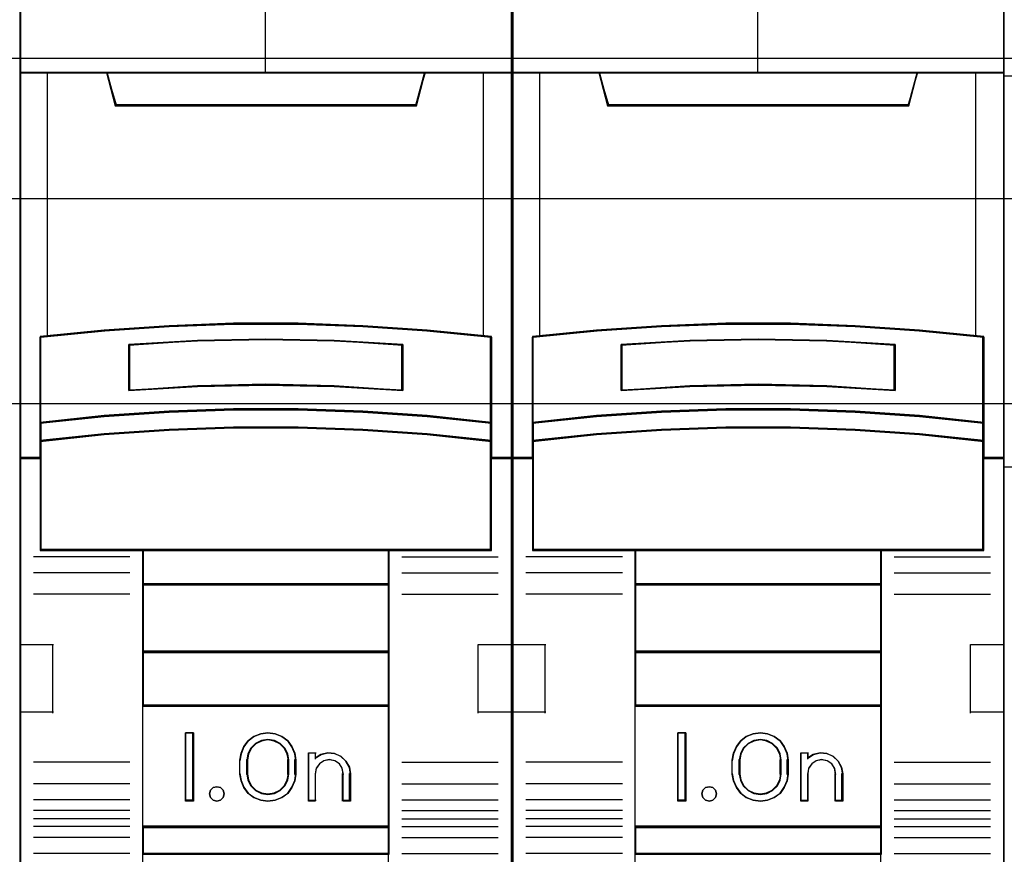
# Model space of a CAD drawing. Extents: x -543332 to -314699, y -9028 to 155584.
# Tile 87 of 256: x -448889 to -448529, y 27283 to 27589. Entities that reach past the tile are written whole.
import ezdxf

# ---------------------------------------------------------------- set-up
doc = ezdxf.new("R2010")
doc.units = 0
doc.header["$MEASUREMENT"] = 0
doc.layers.get('0').update_dxf_attribs({"color": 8})
for name, color, linetype in [('30', 7, 'Continuous'), ('45', 8, 'Continuous'), ('50', 7, 'Continuous')]:
    doc.layers.add(name, color=color, linetype=linetype)

# ---------------------------------------------------------------- blocks, each defined once
blk = doc.blocks.new('*U1080')
at = {"layer": '50', "color": 7}
blk.add_lwpolyline([(61.983887, -137.34823), (386.017439, -137.34823), (386.017439, -183.650891), (61.983887, -183.650891), (61.983887, -137.34823)], dxfattribs=at)
blk = doc.blocks.new('*U1081')
at = {"layer": '30', "color": 7}
blk.add_lwpolyline([(51.981526, -142.47767), (396.088727, -142.47767), (396.088727, -178.455247), (51.981526, -178.455247), (51.981526, -142.47767)], close=True, dxfattribs=at)
for points in [[(51.981526, -142.47767), (396.088727, -142.47767), (396.088727, -178.455247), (51.981526, -178.455247), (51.981526, -142.47767)], [(51.981526, -149.974543), (396.088727, -149.974543), (396.088727, -170.958374), (51.981526, -170.958374), (51.981526, -149.974543)]]:
    blk.add_lwpolyline(points, dxfattribs=at)
blk = doc.blocks.new('*U1084')
at = {"layer": '45', "color": 7}
for points in [[(151.994532, -119.158183), (134.007249, -119.158183), (134.007249, -200.929979), (151.994532, -200.929979), (151.994532, -119.158183)], [(141.821032, -147.071425), (144.18075, -147.071425), (146.540467, -147.159348), (148.89462, -147.324202), (151.248772, -147.554998), (151.248772, -150.692723), (151.248772, -151.36313), (151.248772, -151.995071), (151.994532, -151.995071), (151.994532, -137.872561), (150.992765, -137.872561), (148.816705, -137.872561), (148.499478, -139.054016), (137.502303, -139.054016), (137.185077, -137.872561), (135.009016, -137.872561), (134.007249, -137.872561), (134.007249, -151.995071), (134.753009, -151.995071), (134.753009, -151.36313), (134.753009, -150.692723), (134.753009, -147.554998), (137.096031, -147.324202), (139.461314, -147.159348), (141.821032, -147.071425)], [(137.495507, -139.090703), (148.506274, -139.090703), (148.823892, -137.872561), (142.995318, -137.872561), (137.177889, -137.872561), (137.495507, -139.090703)], [(146.542713, -150.292962), (148.897478, -150.453663), (151.252242, -150.697484), (151.252242, -147.533347), (148.897478, -147.300609), (146.542713, -147.134367), (144.182382, -147.045705), (141.82205, -147.045705), (139.461719, -147.134367), (137.095821, -147.300609), (134.75219, -147.533347), (134.75219, -150.697484), (137.095821, -150.453663), (139.461719, -150.292962), (141.82205, -150.209841), (144.182382, -150.209841), (146.542713, -150.292962)], [(148.007373, -147.821561), (148.007373, -149.497879), (145.504132, -149.357718), (142.995315, -149.312867), (140.497649, -149.357718), (137.994408, -149.497879), (137.994408, -147.821561), (140.497649, -147.675794), (142.995315, -147.630943), (145.504132, -147.675794), (148.007373, -147.821561)], [(145.504132, -149.357718), (148.007373, -149.497879), (148.007373, -147.821561), (145.504132, -147.675794), (142.995315, -147.630943), (140.497649, -147.675794), (137.994408, -147.821561), (137.994408, -149.497879), (140.497649, -149.357718), (142.995315, -149.312867), (145.504132, -149.357718)], [(148.897478, -150.422835), (146.542713, -150.258272), (144.182382, -150.173153), (141.82205, -150.173153), (139.461719, -150.258272), (137.095821, -150.422835), (134.75219, -150.672516), (134.75219, -151.364815), (137.095821, -151.115133), (139.461719, -150.95057), (141.82205, -150.865452), (144.182382, -150.865452), (146.542713, -150.95057), (148.897478, -151.115133), (151.252242, -151.364815), (151.252242, -150.672516), (148.897478, -150.422835)], [(146.542713, -150.926076), (144.182382, -150.843132), (141.82205, -150.843132), (139.461719, -150.926076), (137.095821, -151.086436), (134.75219, -151.329741), (134.75219, -151.96565), (134.75219, -155.360852), (138.504226, -155.360852), (147.500206, -155.360852), (151.252242, -155.360852), (151.252242, -151.96565), (151.252242, -151.329741), (148.897478, -151.086436), (146.542713, -150.926076)], [(138.492803, -156.616069), (147.508978, -156.616069), (147.508978, -155.318482), (138.492803, -155.318482), (138.492803, -156.616069)], [(147.508978, -156.573698), (138.492803, -156.573698), (138.492803, -159.081483), (147.508978, -159.081483), (147.508978, -156.573698)], [(147.508978, -159.039113), (138.492803, -159.039113), (138.492803, -161.049049), (147.508978, -161.049049), (147.508978, -159.039113)], [(138.492803, -165.482028), (147.508978, -165.482028), (147.508978, -161.006678), (138.492803, -161.006678), (138.492803, -165.482028)], [(140.356482, -162.020914), (140.356482, -164.528699), (140.059565, -164.528699), (140.059565, -162.020914), (140.356482, -162.020914)], [(144.06006, -162.767677), (144.099745, -163.018456), (144.099745, -163.531158), (144.06006, -163.781937), (143.952345, -164.027142), (143.799275, -164.238911), (143.589513, -164.389378), (143.340065, -164.489689), (143.07928, -164.528699), (142.812825, -164.489689), (142.563378, -164.389378), (142.359285, -164.238911), (142.200546, -164.027142), (142.09283, -163.781937), (142.053145, -163.531158), (142.053145, -163.018456), (142.09283, -162.767677), (142.200546, -162.522471), (142.359285, -162.310703), (142.563378, -162.160236), (142.812825, -162.059924), (143.07928, -162.020914), (143.340065, -162.059924), (143.589513, -162.160236), (143.799275, -162.310703), (143.952345, -162.522471), (144.06006, -162.767677)], [(143.842595, -163.530832), (143.842595, -163.016429), (143.802652, -162.792776), (143.699941, -162.580306), (143.523051, -162.412566), (143.311924, -162.30633), (143.077973, -162.267191), (142.838315, -162.30633), (142.627188, -162.412566), (142.450298, -162.580306), (142.347587, -162.792776), (142.307645, -163.016429), (142.307645, -163.530832), (142.347587, -163.754485), (142.450298, -163.966955), (142.627188, -164.134695), (142.838315, -164.24093), (143.077973, -164.274478), (143.311924, -164.24093), (143.523051, -164.134695), (143.699941, -163.966955), (143.802652, -163.754485), (143.842595, -163.530832)], [(145.020571, -162.815902), (145.271641, -162.759744), (145.511299, -162.782207), (145.745251, -162.883291), (145.927847, -163.057378), (146.053382, -163.276392), (146.093325, -163.523484), (146.093325, -164.528699), (145.830843, -164.528699), (145.830843, -163.523484), (145.7909, -163.321317), (145.688189, -163.158461), (145.522711, -163.046147), (145.31729, -163.006837), (145.123282, -163.046147), (144.96351, -163.158461), (144.843681, -163.321317), (144.809445, -163.523484), (144.809445, -164.528699), (144.558375, -164.528699), (144.558375, -162.759744), (144.809445, -162.759744), (144.809445, -162.950679), (145.020571, -162.815902)], [(141.441816, -164.124535), (141.47787, -164.255294), (141.441816, -164.386053), (141.345672, -164.487094), (141.213473, -164.528699), (141.069257, -164.487094), (140.979122, -164.386053), (140.937059, -164.255294), (140.979122, -164.124535), (141.069257, -164.023494), (141.213473, -163.993776), (141.345672, -164.023494), (141.441816, -164.124535)], [(147.508978, -165.439658), (138.492803, -165.439658), (138.492803, -166.467135), (147.508978, -166.467135), (147.508978, -165.439658)]]:
    blk.add_lwpolyline(points, close=True, dxfattribs=at)
at = {"layer": '45', "color": 139}
for points in [[(151.994532, -119.158183), (134.007249, -119.158183), (134.007249, -200.929979), (151.994532, -200.929979), (151.994532, -119.158183)], [(146.532855, -150.943933), (144.178212, -150.861669), (141.823569, -150.861669), (139.468926, -150.943933), (137.10873, -151.102976), (134.770747, -151.344284), (134.770747, -151.974975), (134.770747, -155.342315), (138.513741, -155.342315), (147.48804, -155.342315), (151.231034, -155.342315), (151.231034, -151.974975), (151.231034, -151.344284), (148.881944, -151.102976), (146.532855, -150.943933)], [(141.47787, -164.255294), (141.441816, -164.124535), (141.345672, -164.023494), (141.213473, -163.993776), (141.069257, -164.023494), (140.979122, -164.124535), (140.937059, -164.255294), (140.979122, -164.386053), (141.069257, -164.487094), (141.213473, -164.528699), (141.345672, -164.487094), (141.441816, -164.386053), (141.47787, -164.255294)]]:
    blk.add_lwpolyline(points, close=True, dxfattribs=at)
at = {"layer": '45', "color": 59}
for points in [[(151.975975, -119.179368), (134.025806, -119.179368), (134.025806, -200.908794), (151.975975, -200.908794), (151.975975, -119.179368)], [(141.823466, -147.065814), (144.178315, -147.065814), (146.533164, -147.153505), (148.882459, -147.317927), (151.231754, -147.548117), (151.231754, -150.677605), (151.231754, -151.346252), (151.231754, -151.976534), (151.975975, -151.976534), (151.975975, -137.891098), (150.976275, -137.891098), (148.804704, -137.891098), (148.488133, -139.069451), (137.513648, -139.069451), (137.197077, -137.891098), (135.025506, -137.891098), (134.025806, -137.891098), (134.025806, -151.976534), (134.770027, -151.976534), (134.770027, -151.346252), (134.770027, -150.677605), (134.770027, -147.548117), (137.108215, -147.317927), (139.468617, -147.153505), (141.823466, -147.065814)], [(137.495507, -139.090703), (148.506274, -139.090703), (148.823892, -137.872561), (142.995318, -137.872561), (137.177889, -137.872561), (137.495507, -139.090703)], [(146.542713, -150.292962), (148.897478, -150.453663), (151.252242, -150.697484), (151.252242, -147.533347), (148.897478, -147.300609), (146.542713, -147.134367), (144.182382, -147.045705), (141.82205, -147.045705), (139.461719, -147.134367), (137.095821, -147.300609), (134.75219, -147.533347), (134.75219, -150.697484), (137.095821, -150.453663), (139.461719, -150.292962), (141.82205, -150.209841), (144.182382, -150.209841), (146.542713, -150.292962)], [(148.007373, -147.821561), (148.007373, -149.497879), (145.504132, -149.357718), (142.995315, -149.312867), (140.497649, -149.357718), (137.994408, -149.497879), (137.994408, -147.821561), (140.497649, -147.675794), (142.995315, -147.630943), (145.504132, -147.675794), (148.007373, -147.821561)], [(145.504132, -149.357718), (148.007373, -149.497879), (148.007373, -147.821561), (145.504132, -147.675794), (142.995315, -147.630943), (140.497649, -147.675794), (137.994408, -147.821561), (137.994408, -149.497879), (140.497649, -149.357718), (142.995315, -149.312867), (145.504132, -149.357718)], [(145.494853, -149.339515), (147.988816, -149.476694), (147.988816, -147.836042), (145.494853, -147.693377), (142.995336, -147.64948), (140.506928, -147.693377), (138.012965, -147.836042), (138.012965, -149.476694), (140.506928, -149.339515), (142.995336, -149.295618), (145.494853, -149.339515)], [(148.897478, -150.422835), (146.542713, -150.258272), (144.182382, -150.173153), (141.82205, -150.173153), (139.461719, -150.258272), (137.095821, -150.422835), (134.75219, -150.672516), (134.75219, -151.364815), (137.095821, -151.115133), (139.461719, -150.95057), (141.82205, -150.865452), (144.182382, -150.865452), (146.542713, -150.95057), (148.897478, -151.115133), (151.252242, -151.364815), (151.252242, -150.672516), (148.897478, -150.422835)], [(148.881944, -150.435697), (146.532855, -150.27662), (144.178212, -150.194338), (141.823569, -150.194338), (139.468926, -150.27662), (137.10873, -150.435697), (134.770747, -150.677056), (134.770747, -151.346278), (137.10873, -151.104919), (139.468926, -150.945842), (141.823569, -150.86356), (144.178212, -150.86356), (146.532855, -150.945842), (148.881944, -151.104919), (151.231034, -151.346278), (151.231034, -150.677056), (148.881944, -150.435697)], [(146.542713, -150.926076), (144.182382, -150.843132), (141.82205, -150.843132), (139.461719, -150.926076), (137.095821, -151.086436), (134.75219, -151.329741), (134.75219, -151.96565), (134.75219, -155.360852), (138.504226, -155.360852), (147.500206, -155.360852), (151.252242, -155.360852), (151.252242, -151.96565), (151.252242, -151.329741), (148.897478, -151.086436), (146.542713, -150.926076)], [(138.492803, -156.616069), (147.508978, -156.616069), (147.508978, -155.318482), (138.492803, -155.318482), (138.492803, -156.616069)], [(138.514011, -156.594883), (147.490421, -156.594883), (147.490421, -155.339667), (138.514011, -155.339667), (138.514011, -156.594883)], [(147.508978, -156.573698), (138.492803, -156.573698), (138.492803, -159.081483), (147.508978, -159.081483), (147.508978, -156.573698)], [(147.490421, -156.592235), (138.514011, -156.592235), (138.514011, -159.062946), (147.490421, -159.062946), (147.490421, -156.592235)], [(147.508978, -159.039113), (138.492803, -159.039113), (138.492803, -161.049049), (147.508978, -161.049049), (147.508978, -159.039113)], [(147.490421, -159.060298), (138.514011, -159.060298), (138.514011, -161.027863), (147.490421, -161.027863), (147.490421, -159.060298)], [(138.492803, -165.482028), (147.508978, -165.482028), (147.508978, -161.006678), (138.492803, -161.006678), (138.492803, -165.482028)], [(140.356482, -162.020914), (140.356482, -164.528699), (140.059565, -164.528699), (140.059565, -162.020914), (140.356482, -162.020914)], [(144.06006, -162.767677), (144.099745, -163.018456), (144.099745, -163.531158), (144.06006, -163.781937), (143.952345, -164.027142), (143.799275, -164.238911), (143.589513, -164.389378), (143.340065, -164.489689), (143.07928, -164.528699), (142.812825, -164.489689), (142.563378, -164.389378), (142.359285, -164.238911), (142.200546, -164.027142), (142.09283, -163.781937), (142.053145, -163.531158), (142.053145, -163.018456), (142.09283, -162.767677), (142.200546, -162.522471), (142.359285, -162.310703), (142.563378, -162.160236), (142.812825, -162.059924), (143.07928, -162.020914), (143.340065, -162.059924), (143.589513, -162.160236), (143.799275, -162.310703), (143.952345, -162.522471), (144.06006, -162.767677)], [(143.842595, -163.530832), (143.842595, -163.016429), (143.802652, -162.792776), (143.699941, -162.580306), (143.523051, -162.412566), (143.311924, -162.30633), (143.077973, -162.267191), (142.838315, -162.30633), (142.627188, -162.412566), (142.450298, -162.580306), (142.347587, -162.792776), (142.307645, -163.016429), (142.307645, -163.530832), (142.347587, -163.754485), (142.450298, -163.966955), (142.627188, -164.134695), (142.838315, -164.24093), (143.077973, -164.274478), (143.311924, -164.24093), (143.523051, -164.134695), (143.699941, -163.966955), (143.802652, -163.754485), (143.842595, -163.530832)], [(143.824037, -163.52603), (143.824037, -163.021128), (143.785129, -162.801606), (143.68508, -162.593059), (143.512772, -162.428418), (143.307115, -162.324145), (143.079224, -162.285728), (142.845775, -162.324145), (142.640118, -162.428418), (142.46781, -162.593059), (142.367761, -162.801606), (142.328853, -163.021128), (142.328853, -163.52603), (142.367761, -163.745552), (142.46781, -163.954098), (142.640118, -164.11874), (142.845775, -164.223013), (143.079224, -164.255941), (143.307115, -164.223013), (143.512772, -164.11874), (143.68508, -163.954098), (143.785129, -163.745552), (143.824037, -163.52603)], [(145.020571, -162.815902), (145.271641, -162.759744), (145.511299, -162.782207), (145.745251, -162.883291), (145.927847, -163.057378), (146.053382, -163.276392), (146.093325, -163.523484), (146.093325, -164.528699), (145.830843, -164.528699), (145.830843, -163.523484), (145.7909, -163.321317), (145.688189, -163.158461), (145.522711, -163.046147), (145.31729, -163.006837), (145.123282, -163.046147), (144.96351, -163.158461), (144.843681, -163.321317), (144.809445, -163.523484), (144.809445, -164.528699), (144.558375, -164.528699), (144.558375, -162.759744), (144.809445, -162.759744), (144.809445, -162.950679), (145.020571, -162.815902)], [(141.441816, -164.124535), (141.47787, -164.255294), (141.441816, -164.386053), (141.345672, -164.487094), (141.213473, -164.528699), (141.069257, -164.487094), (140.979122, -164.386053), (140.937059, -164.255294), (140.979122, -164.124535), (141.069257, -164.023494), (141.213473, -163.993776), (141.345672, -164.023494), (141.441816, -164.124535)], [(147.508978, -165.439658), (138.492803, -165.439658), (138.492803, -166.467135), (147.508978, -166.467135), (147.508978, -165.439658)], [(147.490421, -165.460843), (138.514011, -165.460843), (138.514011, -166.448598), (147.490421, -166.448598), (147.490421, -165.460843)]]:
    blk.add_lwpolyline(points, close=True, dxfattribs=at)
at = {"layer": '45', "color": 139}
for points in [[(142.975706, -130.682871), (142.975706, -137.912283)], [(134.007249, -137.872561), (151.994532, -137.872561)], [(137.177889, -137.872561), (137.535779, -139.090703)], [(148.823892, -137.872561), (148.466003, -139.090703)], [(137.493362, -139.050981), (148.508419, -139.050981)], [(151.252242, -147.567387), (148.897478, -147.318402), (146.542713, -147.140556), (144.182382, -147.045705), (141.82205, -147.045705), (139.461719, -147.140556), (137.095821, -147.318402), (134.75219, -147.567387)], [(134.75219, -147.527665), (134.75219, -155.360852)], [(151.209825, -155.360852), (151.209825, -147.527665)], [(148.007373, -147.858682), (145.504132, -147.684528), (142.995315, -147.630943), (140.497649, -147.684528), (137.994408, -147.858682)], [(137.994408, -149.497879), (137.994408, -147.81896)], [(147.967608, -149.497879), (147.967608, -147.81896)], [(148.007373, -149.497879), (145.504132, -149.329361), (142.995315, -149.275435), (140.497649, -149.329361), (137.994408, -149.497879)], [(151.252242, -150.697484), (148.897478, -150.435319), (146.542713, -150.262528), (144.182382, -150.173153), (141.82205, -150.173153), (139.461719, -150.262528), (137.095821, -150.435319), (134.75219, -150.697484)], [(151.252242, -151.364815), (148.897478, -151.103973), (146.542713, -150.932055), (144.182382, -150.843132), (141.82205, -150.843132), (139.461719, -150.932055), (137.095821, -151.103973), (134.75219, -151.364815)], [(134.791956, -151.955349), (134.007249, -151.955349)], [(151.994532, -151.955349), (151.209825, -151.955349)], [(151.252242, -155.318482), (134.75219, -155.318482)], [(138.492803, -155.318482), (138.492803, -166.467135)], [(138.492803, -155.318482), (147.508978, -155.318482)], [(147.466562, -155.318482), (147.466562, -166.467135)], [(138.034174, -155.583295), (134.505644, -155.583295)], [(147.967608, -155.583295), (151.496137, -155.583295)], [(138.034174, -156.168534), (134.505644, -156.168534)], [(147.967608, -156.168534), (151.496137, -156.168534)], [(138.492803, -156.573698), (147.508978, -156.573698)], [(138.034174, -156.952382), (134.505644, -156.952382)], [(147.967608, -156.952382), (151.496137, -156.952382)], [(134.007249, -158.792837), (135.242632, -158.792837)], [(135.200215, -158.792837), (135.200215, -161.300621)], [(138.492803, -159.039113), (147.508978, -159.039113)], [(150.7618, -161.300621), (150.7618, -158.792837)], [(150.7618, -158.792837), (151.994532, -158.792837)], [(134.007249, -161.260899), (135.242632, -161.260899)], [(138.492803, -161.006678), (147.508978, -161.006678)], [(150.7618, -161.260899), (151.994532, -161.260899)], [(140.356482, -162.020914), (140.059565, -162.020914)], [(140.059565, -162.020914), (140.059565, -164.528699)], [(140.314065, -162.020914), (140.314065, -164.528699)], [(144.099745, -163.043095), (144.06006, -162.786122), (143.952345, -162.53486), (143.799275, -162.317861), (143.589513, -162.163677), (143.340065, -162.060888), (143.07928, -162.020914), (142.812825, -162.060888), (142.563378, -162.163677), (142.359285, -162.317861), (142.200546, -162.53486), (142.09283, -162.786122), (142.053145, -163.043095)], [(143.842595, -163.043095), (143.802652, -162.811482), (143.699941, -162.591449), (143.523051, -162.41774), (143.311924, -162.307723), (143.077973, -162.267191), (142.838315, -162.307723), (142.627188, -162.41774), (142.450298, -162.591449), (142.347587, -162.811482), (142.307645, -163.043095)], [(142.053145, -163.546241), (142.053145, -163.003373)], [(142.307645, -163.546241), (142.307645, -163.003373)], [(143.802829, -163.546241), (143.802829, -163.003373)], [(144.057329, -163.546241), (144.057329, -163.003373)], [(144.558375, -162.759744), (144.842035, -162.759744)], [(144.558375, -162.759744), (144.558375, -164.528699)], [(144.80227, -162.759744), (144.80227, -162.987484)], [(146.093325, -163.546241), (146.053159, -163.291786), (145.926922, -163.066247), (145.743305, -162.886972), (145.508047, -162.782877), (145.26705, -162.759744), (145.014577, -162.817575), (144.80227, -162.956369)], [(145.836174, -163.546241), (145.795742, -163.333814), (145.691774, -163.162693), (145.52427, -163.044678), (145.316334, -163.003373), (145.11995, -163.044678), (144.958222, -163.162693), (144.836926, -163.333814), (144.80227, -163.546241)], [(138.034174, -163.096058), (134.505644, -163.096058)], [(147.967608, -163.096058), (151.496137, -163.096058)], [(142.053145, -163.506519), (142.09283, -163.763492), (142.200546, -164.014754), (142.359285, -164.231753), (142.563378, -164.385937), (142.812825, -164.488726), (143.07928, -164.528699), (143.340065, -164.488726), (143.589513, -164.385937), (143.799275, -164.231753), (143.952345, -164.014754), (144.06006, -163.763492), (144.099745, -163.506519)], [(142.307645, -163.506519), (142.347587, -163.737484), (142.450298, -163.956901), (142.627188, -164.130125), (142.838315, -164.239834), (143.077973, -164.274478), (143.311924, -164.239834), (143.523051, -164.130125), (143.699941, -163.956901), (143.802652, -163.737484), (143.842595, -163.506519)], [(144.80227, -163.506519), (144.80227, -164.528699)], [(145.796409, -163.506519), (145.796409, -164.528699)], [(146.050908, -163.506519), (146.050908, -164.528699)], [(138.034174, -163.885202), (134.505644, -163.885202)], [(147.967608, -163.885202), (151.496137, -163.885202)], [(138.034174, -164.47044), (134.505644, -164.47044)], [(140.356482, -164.486329), (140.059565, -164.486329)], [(144.558375, -164.486329), (144.842035, -164.486329)], [(145.796409, -164.486329), (146.093325, -164.486329)], [(147.967608, -164.47044), (151.496137, -164.47044)], [(138.034174, -164.870309), (134.505644, -164.870309)], [(138.034174, -165.1669), (134.505644, -165.1669)], [(147.967608, -164.870309), (151.496137, -164.870309)], [(147.967608, -165.1669), (151.496137, -165.1669)], [(138.034174, -165.450251), (134.505644, -165.450251)], [(138.492803, -165.439658), (147.508978, -165.439658)], [(147.967608, -165.450251), (151.496137, -165.450251)], [(138.034174, -165.852767), (134.505644, -165.852767)], [(147.967608, -165.852767), (151.496137, -165.852767)], [(138.034174, -166.443302), (134.505644, -166.443302)], [(138.492803, -166.427413), (147.508978, -166.427413)], [(138.492803, -166.427413), (138.492803, -168.050721)], [(147.466562, -166.427413), (147.466562, -168.050721)], [(147.967608, -166.443302), (151.496137, -166.443302)]]:
    blk.add_lwpolyline(points, dxfattribs=at)
at = {"layer": '45', "color": 140}
for points in [[(141.821032, -147.071425), (144.18075, -147.071425), (146.540467, -147.159348), (148.89462, -147.324202), (151.248772, -147.554998), (151.248772, -150.692723), (151.248772, -151.36313), (151.248772, -151.995071), (151.994532, -151.995071), (151.994532, -137.872561), (150.992765, -137.872561), (148.816705, -137.872561), (148.499478, -139.054016), (137.502303, -139.054016), (137.185077, -137.872561), (135.009016, -137.872561), (134.007249, -137.872561), (134.007249, -151.995071), (134.753009, -151.995071), (134.753009, -151.36313), (134.753009, -150.692723), (134.753009, -147.554998), (137.096031, -147.324202), (139.461314, -147.159348), (141.821032, -147.071425)], [(137.513052, -139.072167), (148.488729, -139.072167), (148.805335, -137.891098), (142.995336, -137.891098), (137.196446, -137.891098), (137.513052, -139.072167)]]:
    blk.add_lwpolyline(points, close=True, dxfattribs=at)
for points in [[(135.00669, -137.872561), (135.00669, -147.540906)], [(150.955326, -147.540906), (150.955326, -137.872561)]]:
    blk.add_lwpolyline(points, dxfattribs=at)
blk = doc.blocks.new('*U1085')
at = {"layer": '45', "color": 7}
for points in [[(169.995071, -119.158183), (152.007787, -119.158183), (152.007787, -200.929979), (169.995071, -200.929979), (169.995071, -119.158183)], [(159.82157, -147.071425), (162.181288, -147.071425), (164.541006, -147.159348), (166.895158, -147.324202), (169.249311, -147.554998), (169.249311, -150.692723), (169.249311, -151.36313), (169.249311, -151.995071), (169.995071, -151.995071), (169.995071, -137.872561), (168.993304, -137.872561), (166.817243, -137.872561), (166.500017, -139.054016), (155.502841, -139.054016), (155.185615, -137.872561), (153.009554, -137.872561), (152.007787, -137.872561), (152.007787, -151.995071), (152.753547, -151.995071), (152.753547, -151.36313), (152.753547, -150.692723), (152.753547, -147.554998), (155.096569, -147.324202), (157.461852, -147.159348), (159.82157, -147.071425)], [(155.496045, -139.090703), (166.506813, -139.090703), (166.824431, -137.872561), (160.995857, -137.872561), (155.178427, -137.872561), (155.496045, -139.090703)], [(164.5406, -150.292962), (166.895365, -150.453663), (169.250129, -150.697484), (169.250129, -147.533347), (166.895365, -147.300609), (164.5406, -147.134367), (162.180269, -147.045705), (159.819938, -147.045705), (157.459607, -147.134367), (155.093709, -147.300609), (152.750078, -147.533347), (152.750078, -150.697484), (155.093709, -150.453663), (157.459607, -150.292962), (159.819938, -150.209841), (162.180269, -150.209841), (164.5406, -150.292962)], [(166.007912, -147.821561), (166.007912, -149.497879), (163.50467, -149.357718), (160.995854, -149.312867), (158.498188, -149.357718), (155.994946, -149.497879), (155.994946, -147.821561), (158.498188, -147.675794), (160.995854, -147.630943), (163.50467, -147.675794), (166.007912, -147.821561)], [(163.50467, -149.357718), (166.007912, -149.497879), (166.007912, -147.821561), (163.50467, -147.675794), (160.995854, -147.630943), (158.498188, -147.675794), (155.994946, -147.821561), (155.994946, -149.497879), (158.498188, -149.357718), (160.995854, -149.312867), (163.50467, -149.357718)], [(166.895365, -150.422835), (164.5406, -150.258272), (162.180269, -150.173153), (159.819938, -150.173153), (157.459607, -150.258272), (155.093709, -150.422835), (152.750078, -150.672516), (152.750078, -151.364815), (155.093709, -151.115133), (157.459607, -150.95057), (159.819938, -150.865452), (162.180269, -150.865452), (164.5406, -150.95057), (166.895365, -151.115133), (169.250129, -151.364815), (169.250129, -150.672516), (166.895365, -150.422835)], [(164.5406, -150.926076), (162.180269, -150.843132), (159.819938, -150.843132), (157.459607, -150.926076), (155.093709, -151.086436), (152.750078, -151.329741), (152.750078, -151.96565), (152.750078, -155.360852), (156.502114, -155.360852), (165.498093, -155.360852), (169.250129, -155.360852), (169.250129, -151.96565), (169.250129, -151.329741), (166.895365, -151.086436), (164.5406, -150.926076)], [(156.493341, -156.616069), (165.509517, -156.616069), (165.509517, -155.318482), (156.493341, -155.318482), (156.493341, -156.616069)], [(165.509517, -156.573698), (156.493341, -156.573698), (156.493341, -159.081483), (165.509517, -159.081483), (165.509517, -156.573698)], [(165.509517, -159.039113), (156.493341, -159.039113), (156.493341, -161.049049), (165.509517, -161.049049), (165.509517, -159.039113)], [(156.493341, -165.482028), (165.509517, -165.482028), (165.509517, -161.006678), (156.493341, -161.006678), (156.493341, -165.482028)], [(158.35702, -162.020914), (158.35702, -164.528699), (158.060104, -164.528699), (158.060104, -162.020914), (158.35702, -162.020914)], [(162.057999, -162.767677), (162.097633, -163.018456), (162.097633, -163.531158), (162.057999, -163.781937), (161.950423, -164.027142), (161.797552, -164.238911), (161.588061, -164.389378), (161.338937, -164.489689), (161.078489, -164.528699), (160.812379, -164.489689), (160.563255, -164.389378), (160.359427, -164.238911), (160.200893, -164.027142), (160.093317, -163.781937), (160.053683, -163.531158), (160.053683, -163.018456), (160.093317, -162.767677), (160.200893, -162.522471), (160.359427, -162.310703), (160.563255, -162.160236), (160.812379, -162.059924), (161.078489, -162.020914), (161.338937, -162.059924), (161.588061, -162.160236), (161.797552, -162.310703), (161.950423, -162.522471), (162.057999, -162.767677)], [(161.843133, -163.530832), (161.843133, -163.016429), (161.80319, -162.792776), (161.70048, -162.580306), (161.52359, -162.412566), (161.312463, -162.30633), (161.078511, -162.267191), (160.838854, -162.30633), (160.627727, -162.412566), (160.450836, -162.580306), (160.348126, -162.792776), (160.308183, -163.016429), (160.308183, -163.530832), (160.348126, -163.754485), (160.450836, -163.966955), (160.627727, -164.134695), (160.838854, -164.24093), (161.078511, -164.274478), (161.312463, -164.24093), (161.52359, -164.134695), (161.70048, -163.966955), (161.80319, -163.754485), (161.843133, -163.530832)], [(163.020312, -162.815902), (163.270948, -162.759744), (163.510192, -162.782207), (163.743739, -162.883291), (163.92602, -163.057378), (164.051338, -163.276392), (164.091212, -163.523484), (164.091212, -164.528699), (163.829183, -164.528699), (163.829183, -163.523484), (163.789309, -163.321317), (163.686776, -163.158461), (163.521584, -163.046147), (163.316518, -163.006837), (163.122845, -163.046147), (162.963349, -163.158461), (162.843727, -163.321317), (162.809549, -163.523484), (162.809549, -164.528699), (162.558913, -164.528699), (162.558913, -162.759744), (162.809549, -162.759744), (162.809549, -162.950679), (163.020312, -162.815902)], [(159.442354, -164.124535), (159.478409, -164.255294), (159.442354, -164.386053), (159.34621, -164.487094), (159.214012, -164.528699), (159.069795, -164.487094), (158.97966, -164.386053), (158.937597, -164.255294), (158.97966, -164.124535), (159.069795, -164.023494), (159.214012, -163.993776), (159.34621, -164.023494), (159.442354, -164.124535)], [(165.509517, -165.439658), (156.493341, -165.439658), (156.493341, -166.467135), (165.509517, -166.467135), (165.509517, -165.439658)]]:
    blk.add_lwpolyline(points, close=True, dxfattribs=at)
at = {"layer": '45', "color": 139}
for points in [[(169.995071, -119.158183), (152.007787, -119.158183), (152.007787, -200.929979), (169.995071, -200.929979), (169.995071, -119.158183)], [(164.533393, -150.943933), (162.17875, -150.861669), (159.824108, -150.861669), (157.469465, -150.943933), (155.109269, -151.102976), (152.771286, -151.344284), (152.771286, -151.974975), (152.771286, -155.342315), (156.51428, -155.342315), (165.488579, -155.342315), (169.231572, -155.342315), (169.231572, -151.974975), (169.231572, -151.344284), (166.882483, -151.102976), (164.533393, -150.943933)], [(159.478409, -164.255294), (159.442354, -164.124535), (159.34621, -164.023494), (159.214012, -163.993776), (159.069795, -164.023494), (158.97966, -164.124535), (158.937597, -164.255294), (158.97966, -164.386053), (159.069795, -164.487094), (159.214012, -164.528699), (159.34621, -164.487094), (159.442354, -164.386053), (159.478409, -164.255294)]]:
    blk.add_lwpolyline(points, close=True, dxfattribs=at)
at = {"layer": '45', "color": 59}
for points in [[(169.976513, -119.179368), (152.026345, -119.179368), (152.026345, -200.908794), (169.976513, -200.908794), (169.976513, -119.179368)], [(159.824005, -147.065814), (162.178854, -147.065814), (164.533702, -147.153505), (166.882997, -147.317927), (169.232292, -147.548117), (169.232292, -150.677605), (169.232292, -151.346252), (169.232292, -151.976534), (169.976513, -151.976534), (169.976513, -137.891098), (168.976813, -137.891098), (166.805243, -137.891098), (166.488671, -139.069451), (155.514187, -139.069451), (155.197615, -137.891098), (153.026045, -137.891098), (152.026345, -137.891098), (152.026345, -151.976534), (152.770566, -151.976534), (152.770566, -151.346252), (152.770566, -150.677605), (152.770566, -147.548117), (155.108753, -147.317927), (157.469156, -147.153505), (159.824005, -147.065814)], [(155.496045, -139.090703), (166.506813, -139.090703), (166.824431, -137.872561), (160.995857, -137.872561), (155.178427, -137.872561), (155.496045, -139.090703)], [(164.5406, -150.292962), (166.895365, -150.453663), (169.250129, -150.697484), (169.250129, -147.533347), (166.895365, -147.300609), (164.5406, -147.134367), (162.180269, -147.045705), (159.819938, -147.045705), (157.459607, -147.134367), (155.093709, -147.300609), (152.750078, -147.533347), (152.750078, -150.697484), (155.093709, -150.453663), (157.459607, -150.292962), (159.819938, -150.209841), (162.180269, -150.209841), (164.5406, -150.292962)], [(166.007912, -147.821561), (166.007912, -149.497879), (163.50467, -149.357718), (160.995854, -149.312867), (158.498188, -149.357718), (155.994946, -149.497879), (155.994946, -147.821561), (158.498188, -147.675794), (160.995854, -147.630943), (163.50467, -147.675794), (166.007912, -147.821561)], [(163.50467, -149.357718), (166.007912, -149.497879), (166.007912, -147.821561), (163.50467, -147.675794), (160.995854, -147.630943), (158.498188, -147.675794), (155.994946, -147.821561), (155.994946, -149.497879), (158.498188, -149.357718), (160.995854, -149.312867), (163.50467, -149.357718)], [(163.495392, -149.339515), (165.989354, -149.476694), (165.989354, -147.836042), (163.495392, -147.693377), (160.995875, -147.64948), (158.507466, -147.693377), (156.013504, -147.836042), (156.013504, -149.476694), (158.507466, -149.339515), (160.995875, -149.295618), (163.495392, -149.339515)], [(166.895365, -150.422835), (164.5406, -150.258272), (162.180269, -150.173153), (159.819938, -150.173153), (157.459607, -150.258272), (155.093709, -150.422835), (152.750078, -150.672516), (152.750078, -151.364815), (155.093709, -151.115133), (157.459607, -150.95057), (159.819938, -150.865452), (162.180269, -150.865452), (164.5406, -150.95057), (166.895365, -151.115133), (169.250129, -151.364815), (169.250129, -150.672516), (166.895365, -150.422835)], [(166.882483, -150.435697), (164.533393, -150.27662), (162.17875, -150.194338), (159.824108, -150.194338), (157.469465, -150.27662), (155.109269, -150.435697), (152.771286, -150.677056), (152.771286, -151.346278), (155.109269, -151.104919), (157.469465, -150.945842), (159.824108, -150.86356), (162.17875, -150.86356), (164.533393, -150.945842), (166.882483, -151.104919), (169.231572, -151.346278), (169.231572, -150.677056), (166.882483, -150.435697)], [(164.5406, -150.926076), (162.180269, -150.843132), (159.819938, -150.843132), (157.459607, -150.926076), (155.093709, -151.086436), (152.750078, -151.329741), (152.750078, -151.96565), (152.750078, -155.360852), (156.502114, -155.360852), (165.498093, -155.360852), (169.250129, -155.360852), (169.250129, -151.96565), (169.250129, -151.329741), (166.895365, -151.086436), (164.5406, -150.926076)], [(156.493341, -156.616069), (165.509517, -156.616069), (165.509517, -155.318482), (156.493341, -155.318482), (156.493341, -156.616069)], [(156.511899, -156.594883), (165.488309, -156.594883), (165.488309, -155.339667), (156.511899, -155.339667), (156.511899, -156.594883)], [(165.509517, -156.573698), (156.493341, -156.573698), (156.493341, -159.081483), (165.509517, -159.081483), (165.509517, -156.573698)], [(165.488309, -156.592235), (156.511899, -156.592235), (156.511899, -159.062946), (165.488309, -159.062946), (165.488309, -156.592235)], [(165.509517, -159.039113), (156.493341, -159.039113), (156.493341, -161.049049), (165.509517, -161.049049), (165.509517, -159.039113)], [(165.488309, -159.060298), (156.511899, -159.060298), (156.511899, -161.027863), (165.488309, -161.027863), (165.488309, -159.060298)], [(156.493341, -165.482028), (165.509517, -165.482028), (165.509517, -161.006678), (156.493341, -161.006678), (156.493341, -165.482028)], [(158.35702, -162.020914), (158.35702, -164.528699), (158.060104, -164.528699), (158.060104, -162.020914), (158.35702, -162.020914)], [(162.057999, -162.767677), (162.097633, -163.018456), (162.097633, -163.531158), (162.057999, -163.781937), (161.950423, -164.027142), (161.797552, -164.238911), (161.588061, -164.389378), (161.338937, -164.489689), (161.078489, -164.528699), (160.812379, -164.489689), (160.563255, -164.389378), (160.359427, -164.238911), (160.200893, -164.027142), (160.093317, -163.781937), (160.053683, -163.531158), (160.053683, -163.018456), (160.093317, -162.767677), (160.200893, -162.522471), (160.359427, -162.310703), (160.563255, -162.160236), (160.812379, -162.059924), (161.078489, -162.020914), (161.338937, -162.059924), (161.588061, -162.160236), (161.797552, -162.310703), (161.950423, -162.522471), (162.057999, -162.767677)], [(161.843133, -163.530832), (161.843133, -163.016429), (161.80319, -162.792776), (161.70048, -162.580306), (161.52359, -162.412566), (161.312463, -162.30633), (161.078511, -162.267191), (160.838854, -162.30633), (160.627727, -162.412566), (160.450836, -162.580306), (160.348126, -162.792776), (160.308183, -163.016429), (160.308183, -163.530832), (160.348126, -163.754485), (160.450836, -163.966955), (160.627727, -164.134695), (160.838854, -164.24093), (161.078511, -164.274478), (161.312463, -164.24093), (161.52359, -164.134695), (161.70048, -163.966955), (161.80319, -163.754485), (161.843133, -163.530832)], [(161.824576, -163.52603), (161.824576, -163.021128), (161.785599, -162.801606), (161.685372, -162.593059), (161.512759, -162.428418), (161.306737, -162.324145), (161.078442, -162.285728), (160.844579, -162.324145), (160.638557, -162.428418), (160.465944, -162.593059), (160.365717, -162.801606), (160.32674, -163.021128), (160.32674, -163.52603), (160.365717, -163.745552), (160.465944, -163.954098), (160.638557, -164.11874), (160.844579, -164.223013), (161.078442, -164.255941), (161.306737, -164.223013), (161.512759, -164.11874), (161.685372, -163.954098), (161.785599, -163.745552), (161.824576, -163.52603)], [(163.020312, -162.815902), (163.270948, -162.759744), (163.510192, -162.782207), (163.743739, -162.883291), (163.92602, -163.057378), (164.051338, -163.276392), (164.091212, -163.523484), (164.091212, -164.528699), (163.829183, -164.528699), (163.829183, -163.523484), (163.789309, -163.321317), (163.686776, -163.158461), (163.521584, -163.046147), (163.316518, -163.006837), (163.122845, -163.046147), (162.963349, -163.158461), (162.843727, -163.321317), (162.809549, -163.523484), (162.809549, -164.528699), (162.558913, -164.528699), (162.558913, -162.759744), (162.809549, -162.759744), (162.809549, -162.950679), (163.020312, -162.815902)], [(159.442354, -164.124535), (159.478409, -164.255294), (159.442354, -164.386053), (159.34621, -164.487094), (159.214012, -164.528699), (159.069795, -164.487094), (158.97966, -164.386053), (158.937597, -164.255294), (158.97966, -164.124535), (159.069795, -164.023494), (159.214012, -163.993776), (159.34621, -164.023494), (159.442354, -164.124535)], [(165.509517, -165.439658), (156.493341, -165.439658), (156.493341, -166.467135), (165.509517, -166.467135), (165.509517, -165.439658)], [(165.488309, -165.460843), (156.511899, -165.460843), (156.511899, -166.448598), (165.488309, -166.448598), (165.488309, -165.460843)]]:
    blk.add_lwpolyline(points, close=True, dxfattribs=at)
at = {"layer": '45', "color": 139}
for points in [[(160.976244, -130.682871), (160.976244, -137.912283)], [(152.007787, -137.872561), (169.995071, -137.872561)], [(155.178427, -137.872561), (155.536317, -139.090703)], [(166.824431, -137.872561), (166.466541, -139.090703)], [(155.493901, -139.050981), (166.508958, -139.050981)], [(169.250129, -147.567387), (166.895365, -147.318402), (164.5406, -147.140556), (162.180269, -147.045705), (159.819938, -147.045705), (157.459607, -147.140556), (155.093709, -147.318402), (152.750078, -147.567387)], [(152.750078, -147.527665), (152.750078, -155.360852)], [(169.210364, -155.360852), (169.210364, -147.527665)], [(166.007912, -147.858682), (163.50467, -147.684528), (160.995854, -147.630943), (158.498188, -147.684528), (155.994946, -147.858682)], [(155.994946, -149.497879), (155.994946, -147.81896)], [(165.968146, -149.497879), (165.968146, -147.81896)], [(166.007912, -149.497879), (163.50467, -149.329361), (160.995854, -149.275435), (158.498188, -149.329361), (155.994946, -149.497879)], [(169.250129, -150.697484), (166.895365, -150.435319), (164.5406, -150.262528), (162.180269, -150.173153), (159.819938, -150.173153), (157.459607, -150.262528), (155.093709, -150.435319), (152.750078, -150.697484)], [(169.250129, -151.364815), (166.895365, -151.103973), (164.5406, -150.932055), (162.180269, -150.843132), (159.819938, -150.843132), (157.459607, -150.932055), (155.093709, -151.103973), (152.750078, -151.364815)], [(152.792494, -151.955349), (152.007787, -151.955349)], [(169.995071, -151.955349), (169.210364, -151.955349)], [(169.250129, -155.318482), (152.750078, -155.318482)], [(156.493341, -155.318482), (156.493341, -166.467135)], [(156.493341, -155.318482), (165.509517, -155.318482)], [(165.4671, -155.318482), (165.4671, -166.467135)], [(156.034712, -155.583295), (152.506182, -155.583295)], [(165.968146, -155.583295), (169.496676, -155.583295)], [(156.034712, -156.168534), (152.506182, -156.168534)], [(165.968146, -156.168534), (169.496676, -156.168534)], [(156.493341, -156.573698), (165.509517, -156.573698)], [(156.034712, -156.952382), (152.506182, -156.952382)], [(165.968146, -156.952382), (169.496676, -156.952382)], [(152.007787, -158.792837), (153.240519, -158.792837)], [(153.200754, -158.792837), (153.200754, -161.300621)], [(156.493341, -159.039113), (165.509517, -159.039113)], [(168.759688, -161.300621), (168.759688, -158.792837)], [(168.759688, -158.792837), (169.995071, -158.792837)], [(152.007787, -161.260899), (153.240519, -161.260899)], [(156.493341, -161.006678), (165.509517, -161.006678)], [(168.759688, -161.260899), (169.995071, -161.260899)], [(158.35702, -162.020914), (158.060104, -162.020914)], [(158.060104, -162.020914), (158.060104, -164.528699)], [(158.314603, -162.020914), (158.314603, -164.528699)], [(162.097633, -163.043095), (162.057999, -162.786122), (161.950423, -162.53486), (161.797552, -162.317861), (161.588061, -162.163677), (161.338937, -162.060888), (161.078489, -162.020914), (160.812379, -162.060888), (160.563255, -162.163677), (160.359427, -162.317861), (160.200893, -162.53486), (160.093317, -162.786122), (160.053683, -163.043095)], [(161.843133, -163.043095), (161.80319, -162.811482), (161.70048, -162.591449), (161.52359, -162.41774), (161.312463, -162.307723), (161.078511, -162.267191), (160.838854, -162.307723), (160.627727, -162.41774), (160.450836, -162.591449), (160.348126, -162.811482), (160.308183, -163.043095)], [(160.053683, -163.546241), (160.053683, -163.003373)], [(160.308183, -163.546241), (160.308183, -163.003373)], [(161.803368, -163.546241), (161.803368, -163.003373)], [(162.057867, -163.546241), (162.057867, -163.003373)], [(162.558913, -162.759744), (162.842574, -162.759744)], [(162.558913, -162.759744), (162.558913, -164.528699)], [(162.802808, -162.759744), (162.802808, -162.987484)], [(164.091212, -163.546241), (164.051129, -163.291786), (163.925151, -163.066247), (163.741912, -162.886972), (163.507136, -162.782877), (163.266634, -162.759744), (163.014679, -162.817575), (162.802808, -162.956369)], [(163.836713, -163.546241), (163.796281, -163.333814), (163.692313, -163.162693), (163.524809, -163.044678), (163.316873, -163.003373), (163.120489, -163.044678), (162.95876, -163.162693), (162.837464, -163.333814), (162.802808, -163.546241)], [(156.034712, -163.096058), (152.506182, -163.096058)], [(165.968146, -163.096058), (169.496676, -163.096058)], [(160.053683, -163.506519), (160.093317, -163.763492), (160.200893, -164.014754), (160.359427, -164.231753), (160.563255, -164.385937), (160.812379, -164.488726), (161.078489, -164.528699), (161.338937, -164.488726), (161.588061, -164.385937), (161.797552, -164.231753), (161.950423, -164.014754), (162.057999, -163.763492), (162.097633, -163.506519)], [(160.308183, -163.506519), (160.348126, -163.737484), (160.450836, -163.956901), (160.627727, -164.130125), (160.838854, -164.239834), (161.078511, -164.274478), (161.312463, -164.239834), (161.52359, -164.130125), (161.70048, -163.956901), (161.80319, -163.737484), (161.843133, -163.506519)], [(162.802808, -163.506519), (162.802808, -164.528699)], [(163.796947, -163.506519), (163.796947, -164.528699)], [(164.051447, -163.506519), (164.051447, -164.528699)], [(156.034712, -163.885202), (152.506182, -163.885202)], [(165.968146, -163.885202), (169.496676, -163.885202)], [(156.034712, -164.47044), (152.506182, -164.47044)], [(158.35702, -164.486329), (158.060104, -164.486329)], [(162.558913, -164.486329), (162.842574, -164.486329)], [(163.796947, -164.486329), (164.091212, -164.486329)], [(165.968146, -164.47044), (169.496676, -164.47044)], [(156.034712, -164.870309), (152.506182, -164.870309)], [(156.034712, -165.1669), (152.506182, -165.1669)], [(165.968146, -164.870309), (169.496676, -164.870309)], [(165.968146, -165.1669), (169.496676, -165.1669)], [(156.034712, -165.450251), (152.506182, -165.450251)], [(156.493341, -165.439658), (165.509517, -165.439658)], [(165.968146, -165.450251), (169.496676, -165.450251)], [(156.034712, -165.852767), (152.506182, -165.852767)], [(165.968146, -165.852767), (169.496676, -165.852767)], [(156.034712, -166.443302), (152.506182, -166.443302)], [(156.493341, -166.427413), (165.509517, -166.427413)], [(156.493341, -166.427413), (156.493341, -168.050721)], [(165.4671, -166.427413), (165.4671, -168.050721)], [(165.968146, -166.443302), (169.496676, -166.443302)]]:
    blk.add_lwpolyline(points, dxfattribs=at)
at = {"layer": '45', "color": 140}
for points in [[(159.82157, -147.071425), (162.181288, -147.071425), (164.541006, -147.159348), (166.895158, -147.324202), (169.249311, -147.554998), (169.249311, -150.692723), (169.249311, -151.36313), (169.249311, -151.995071), (169.995071, -151.995071), (169.995071, -137.872561), (168.993304, -137.872561), (166.817243, -137.872561), (166.500017, -139.054016), (155.502841, -139.054016), (155.185615, -137.872561), (153.009554, -137.872561), (152.007787, -137.872561), (152.007787, -151.995071), (152.753547, -151.995071), (152.753547, -151.36313), (152.753547, -150.692723), (152.753547, -147.554998), (155.096569, -147.324202), (157.461852, -147.159348), (159.82157, -147.071425)], [(155.513591, -139.072167), (166.489268, -139.072167), (166.805874, -137.891098), (160.995875, -137.891098), (155.196984, -137.891098), (155.513591, -139.072167)]]:
    blk.add_lwpolyline(points, close=True, dxfattribs=at)
for points in [[(153.007228, -137.872561), (153.007228, -147.540906)], [(168.955864, -147.540906), (168.955864, -137.872561)]]:
    blk.add_lwpolyline(points, dxfattribs=at)
blk = doc.blocks.new('*U1086')
at = {"layer": '45', "color": 7}
for points in [[(169.995071, -118.993998), (188.008864, -118.993998), (188.008864, -118.993998), (188.008864, -201.999826), (188.008864, -201.999826), (169.995071, -201.999826), (169.995071, -201.999826), (169.995071, -118.993998), (169.995071, -118.993998)], [(169.995071, -137.997023), (188.008864, -137.997023), (188.008864, -152.304903), (169.995071, -152.304903), (169.995071, -137.997023)]]:
    blk.add_lwpolyline(points, close=True, dxfattribs=at)

msp = doc.modelspace()

# ---------------------------------------------------------------- block references
at = {"xscale": 10, "yscale": 10, "zscale": 10}
for name in ['*U1081', '*U1080', '*U1086', '*U1084', '*U1085']:
    msp.add_blockref(name, (-450229.1, 28948.04), dxfattribs=at)

doc.saveas('drawing.dxf')
